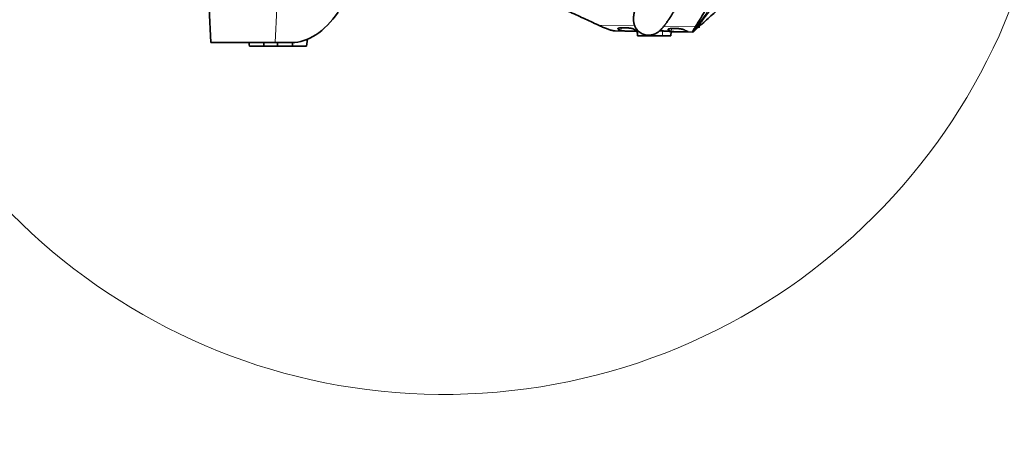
# Model space of a CAD drawing. Header units: millimetres. Extents: x 0 to 14900, y 0 to 10500.
# Tile 34 of 59: x 10162 to 11889, y 4650 to 5412. Entities that reach past the tile are written whole.
import ezdxf

# ---------------------------------------------------------------- set-up
doc = ezdxf.new("R2010")
doc.units = ezdxf.units.MM
doc.header["$LTSCALE"] = 25
doc.styles.add('SLDTEXTSTYLE0', font='TXT', dxfattribs={"width": 0.605})
doc.dimstyles.new('SLDDIMSTYLE1', dxfattribs={"dimtxt": 87.5, "dimasz": 87.5, "dimexe": 0, "dimexo": 0.0625, "dimgap": 21.875, "dimtad": 1, "dimdec": 4, "dimlfac": 25, "dimzin": 12, "dimdsep": 46, "dimtxsty": 'SLDTEXTSTYLE0', "dimsah": 1, "dimcen": 0.09, "dimadec": 1, "dimazin": 3, "dimtfac": 1, "dimtofl": 0, "dimtmove": 0, "dimatfit": 3, "dimfxl": 1, "dimfrac": 2, "dimtolj": 1, "dimtzin": 12, "dimarcsym": 0})

# ---------------------------------------------------------------- blocks, each defined once
blk = doc.blocks.new('_D_7')
at = {"color": 7, "linetype": 'Continuous', "lineweight": 0}
for p, q in [((12304.6, 5821.8), (14452.3, 5821.8)), ((7705.5, 5257.4), (7413.7, 5206))]:
    blk.add_line(p, q, dxfattribs=at)
at = {"color": 7, "linetype": 'Continuous', "lineweight": 18}
blk.add_arc((10906.1, 5821.8), 3508.7, 190, 0, dxfattribs=at)
for points in [[(14414.8, 5821.8), (14401.2, 5734.4), (14426.2, 5734.1)], [(7450.7, 5212.5), (7454.6, 5124.2), (7479.2, 5128.8)]]:
    blk.add_solid(points, dxfattribs=at)
at = {"color": 7, "linetype": 'Continuous', "lineweight": 18, "insert": (11078.2, 2427.9), "char_height": 87.5, "attachment_point": 1, "rotation": 5, "style": 'SLDTEXTSTYLE0'}
blk.add_mtext('170°', dxfattribs=at)

msp = doc.modelspace()

# ---------------------------------------------------------------- linework, layer by layer
at = {"color": 7, "linetype": 'Continuous', "lineweight": 35}
for p, q in [((10493.9457937, 5431.7846161), (10497.0902605, 5371.7846161)), ((11180.5616453, 5400.6838916), (11176.6170785, 5402.5004872)), ((11206.0896757, 5392.2187232), (11244.6366519, 5391.667814)), ((11244.5890714, 5392.5720773), (11245.0514574, 5383.7844721)), ((11283.9626668, 5392.3466839), (11289.0902605, 5392.1929321)), ((11303.7104178, 5383.7839888), (11304.0929076, 5391.0529699)), ((11304.0805567, 5390.8182482), (11342.3274986, 5390.271627)), ((11343.8189426, 5391.2764863), (11343.8333343, 5391.2893542)), ((11353.5825497, 5398.7840681), (11353.6546785, 5400.1548313)), ((10610.067116, 5371.7846161), (10497.0902605, 5371.7846161)), ((10563.5322986, 5371.7846161), (10564.5902605, 5365.7846161)), ((10589.5902605, 5365.7846161), (10590.6482224, 5371.7846161)), ((10638.7359814, 5371.7846161), (10610.067116, 5371.7846161)), ((10613.5322986, 5371.7846161), (10614.5902605, 5365.7846161)), ((10639.5902605, 5365.7846161), (10640.6531977, 5371.8128326)), ((10664.5902605, 5365.7846161), (10666.6950682, 5377.7215741)), ((10564.5902605, 5365.7846161), (10589.5902605, 5365.7846161)), ((10589.5902605, 5365.7846161), (10614.5902605, 5365.7846161)), ((10614.5902605, 5365.7846161), (10639.5902605, 5365.7846161)), ((10639.5902605, 5365.7846161), (10664.5902605, 5365.7846161))]:
    msp.add_line(p, q, dxfattribs=at)
at = {"color": 8, "linetype": 'Continuous', "lineweight": 18}
for p, q in [((10612.8435154, 5431.7846161), (10610.067116, 5371.7846161)), ((11176.6170785, 5402.5004872), (11240.2913992, 5401.5904608)), ((11210.7587834, 5395.7541238), (11210.8271583, 5396.547179)), ((11216.2182676, 5392.6829719), (11216.6545499, 5397.7432502)), ((11246.0194659, 5383.7846161), (11245.5934533, 5392.8127895)), ((11289.0921124, 5383.7846161), (11289.0902605, 5392.1929321)), ((11291.8532624, 5400.8535442), (11347.1667486, 5400.0630099)), ((11298.9956858, 5394.4835619), (11299.0645359, 5395.2821294)), ((11304.455656, 5391.4180478), (11304.8924319, 5396.4840504)), ((11259.0925243, 5383.7846161), (11259.0921305, 5385.4086261))]:
    msp.add_line(p, q, dxfattribs=at)
at = {"color": 7, "linetype": 'Continuous', "lineweight": 18}
for radius in [3200, 1067]:
    msp.add_arc((10906.0902605, 5821.7846161), radius, 190, 170, dxfattribs=at)
at = {"color": 7, "linetype": 'Continuous', "lineweight": 35}
for centre, major_axis, ratio, start_param, end_param in [((10652.3877421, 5601.7846161), (18.9779074, 229.7806958), 0.5291155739, 3.1852652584, 3.8810839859), ((11258.5253025, 5761.5071047), (39.5554614, 369.415764), 0.1889831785, 3.0194538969, 3.1017184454), ((11223.5810439, 5762.0065243), (-26.6264408, 370.3688051), 0.1896565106, 2.9856429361, 3.0628389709), ((11346.7503173, 5760.2462024), (39.5554614, 369.415764), 0.1889831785, 3.0196382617, 3.1018999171), ((11312.0237828, 5760.7425103), (-26.6264408, 370.3688051), 0.1896565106, 2.9858268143, 3.0680864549)]:
    msp.add_ellipse(centre, major_axis=major_axis, ratio=ratio, start_param=start_param, end_param=end_param, dxfattribs=at)
for points, knots in [([(11247.3551288, 5450.2121704), (11247.2377068, 5449.8805575), (11246.6700301, 5448.277375), (11245.7622491, 5445.5667472), (11244.6860096, 5442.2807711), (11243.8696553, 5439.6952174), (11243.263122, 5437.7238363), (11242.8270864, 5436.27656), (11242.4798512, 5435.1024264), (11242.1973754, 5434.1319696), (11241.8586049, 5432.9511142), (11241.4340095, 5431.4356812), (11240.8903288, 5429.4185289), (11240.2976913, 5427.0980223), (11239.6467478, 5424.3009687), (11239.148694, 5421.8166295), (11238.7858164, 5419.6241425), (11238.5424169, 5417.8096269), (11238.3633829, 5415.976781), (11238.2632034, 5414.1782977), (11238.2433127, 5412.5354624), (11238.288722, 5411.0676185), (11238.3854957, 5409.6840737), (11238.5784674, 5407.9940714), (11238.9448713, 5405.9177373), (11239.5310179, 5403.6527267), (11240.280625, 5401.5198661), (11241.0858334, 5399.6877653), (11242.0183645, 5397.9106814), (11243.2159856, 5395.9933842), (11244.811828, 5393.8967411), (11247.0023647, 5391.5841147), (11249.7402183, 5389.347478), (11253.2256764, 5387.2840776), (11256.9071651, 5385.8266626), (11260.5308729, 5384.9824604), (11263.8611585, 5384.6779919), (11266.8031635, 5384.7531956), (11269.7151028, 5385.1338315), (11272.9076922, 5385.9250568), (11276.0329471, 5387.123938), (11279.0315177, 5388.6885929), (11281.5889136, 5390.3901869), (11283.5044412, 5391.9173397), (11284.9512924, 5393.1960954), (11286.469117, 5394.6579547), (11288.0178888, 5396.2844099), (11289.5764541, 5398.0474065), (11291.0749668, 5399.8547832), (11292.3357645, 5401.4534927), (11293.2991452, 5402.7163393), (11294.0366384, 5403.7037401), (11294.7560648, 5404.6833076), (11295.5939771, 5405.8441221), (11296.7968577, 5407.5438714), (11298.2611572, 5409.6685365), (11299.8350488, 5412.0163973), (11301.190252, 5414.0797053), (11302.3961372, 5415.9441338), (11303.5732559, 5417.7885377), (11305.2242379, 5420.4078147), (11307.5125197, 5424.1041013), (11310.6248835, 5429.2438396), (11314.2129748, 5435.2941064), (11318.2415602, 5442.2195785), (11322.6543339, 5449.9392213), (11327.4174401, 5458.4046884), (11331.9018338, 5466.491786), (11336.0176701, 5473.9987199), (11339.6879563, 5480.7515175), (11343.4223012, 5487.6807293), (11347.048005, 5494.4628871), (11350.383735, 5500.7479508), (11353.2781399, 5506.2356061), (11355.7304698, 5510.9092301), (11357.7449644, 5514.7646156), (11359.3980753, 5517.9392685), (11360.8769023, 5520.7870363), (11362.574454, 5524.0645199), (11364.6259737, 5528.0392555), (11366.963131, 5532.5867808), (11369.3132938, 5537.1793795), (11371.6733007, 5541.8109704), (11374.0330068, 5546.46208), (11376.5609324, 5551.4665676), (11379.3917626, 5557.0976265), (11382.7004548, 5563.7171333), (11386.4817009, 5571.3332655), (11390.6389941, 5579.7727335), (11395.1420889, 5588.9949533), (11399.9552935, 5598.9496071), (11405.1225784, 5609.7577345), (11410.6074989, 5621.3806932), (11416.3632301, 5633.7620434), (11422.0323733, 5646.172134), (11427.5421881, 5658.4657244), (11432.8220058, 5670.4960117), (11438.0910172, 5682.7950561), (11443.2608975, 5695.2752647), (11447.3527049, 5705.4194127), (11449.6234044, 5711.4318996), (11450.2934522, 5713.2060901)], [0, 0, 0, 0, 0.0042899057, 0.02073954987, 0.03516802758, 0.04753760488, 0.05547634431, 0.06223206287, 0.06780254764, 0.0722253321, 0.07642395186, 0.0851653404, 0.0945589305, 0.10673712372, 0.12028241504, 0.13518964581, 0.14380354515, 0.15220199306, 0.16039519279, 0.16830456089, 0.17522776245, 0.18101528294, 0.18569051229, 0.19043915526, 0.19602818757, 0.20235968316, 0.20805659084, 0.21268684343, 0.21645872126, 0.2207925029, 0.22590928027, 0.231616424, 0.23906246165, 0.24655309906, 0.2539482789, 0.2609972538, 0.26750543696, 0.27341154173, 0.27988397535, 0.28735139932, 0.29580677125, 0.30278397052, 0.30999992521, 0.31712712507, 0.32448707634, 0.33258437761, 0.34142894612, 0.35103117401, 0.3602347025, 0.36791225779, 0.37287887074, 0.3769096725, 0.38087069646, 0.38579434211, 0.39169021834, 0.40170345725, 0.410311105, 0.41707470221, 0.42307258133, 0.42901070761, 0.43498300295, 0.44776682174, 0.46221774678, 0.47841464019, 0.49595558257, 0.51441781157, 0.53382645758, 0.55419637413, 0.56802621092, 0.58226588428, 0.59691124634, 0.61106003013, 0.623684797, 0.63474423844, 0.64371047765, 0.6512391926, 0.65731687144, 0.66219877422, 0.66776732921, 0.67627429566, 0.68507113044, 0.69377711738, 0.70238850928, 0.71126077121, 0.71993724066, 0.73037330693, 0.74255884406, 0.75647514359, 0.7720916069, 0.78840556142, 0.80614701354, 0.82524049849, 0.84558697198, 0.86705974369, 0.88949979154, 0.90935667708, 0.92963732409, 0.95018706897, 0.97083599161, 0.99139415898, 1, 1, 1, 1]), ([(11176.6170785, 5402.5004872), (11167.9240206, 5406.5039028), (11150.5378871, 5414.5107421), (11128.4501666, 5424.6759555), (11113.2785272, 5431.6461921), (11105.3835494, 5435.2911709), (11100.6295625, 5437.446473), (11096.7532457, 5439.3651249), (11093.5254775, 5441.1794325), (11090.8256022, 5442.8845541), (11088.4417529, 5444.6039861), (11086.3708998, 5446.3422208), (11084.6285941, 5448.0899975), (11083.2322584, 5449.8483837), (11082.1632761, 5451.6111498), (11081.753387, 5452.7815694), (11081.5475979, 5453.3691905)], [0, 0, 0, 0, 0.2380883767, 0.4761772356, 0.6045928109, 0.6527485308, 0.6928783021, 0.7330370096, 0.7658115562, 0.7985865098, 0.8316876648, 0.8647890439, 0.8983674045, 0.931945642, 0.9658326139, 1, 1, 1, 1]), ([(11401.0807027, 5442.9735458), (11400.3919959, 5442.3563509), (11394.6922444, 5437.248434), (11382.3820801, 5426.0777915), (11363.9682768, 5409.4670431), (11350.5433929, 5397.3471494), (11343.8333343, 5391.2893542)], [0, 0, 0, 0, 0.0358267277, 0.2965027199, 0.6483762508, 1, 1, 1, 1]), ([(11368.5920103, 5441.4291464), (11368.76892, 5440.8479571), (11369.1231427, 5439.6842535), (11369.1933287, 5437.9550994), (11368.9192333, 5436.2400875), (11368.2574206, 5434.5398782), (11367.2154512, 5432.8631837), (11365.8380965, 5430.618084), (11362.1326581, 5424.5450278), (11355.7938808, 5414.1729851), (11350.1388143, 5404.9239268), (11347.1667486, 5400.0630099)], [0, 0, 0, 0, 0.04004272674, 0.08017674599, 0.12059305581, 0.16110632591, 0.20207300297, 0.24304586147, 0.32499011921, 0.64524313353, 1, 1, 1, 1]), ([(11203.9516002, 5392.4015087), (11203.2526822, 5392.5182102), (11201.8535824, 5392.7518242), (11199.3764447, 5393.3816658), (11196.6292518, 5394.2129337), (11193.7070903, 5395.2228824), (11190.6569565, 5396.3753305), (11187.5084474, 5397.6475578), (11184.1617848, 5399.0686656), (11181.7621816, 5400.1452632), (11180.5616453, 5400.6838916)], [0, 0, 0, 0, 0.1319629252, 0.2641644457, 0.3961262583, 0.5283161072, 0.6458609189, 0.7635588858, 0.8817070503, 1, 1, 1, 1]), ([(11206.0898139, 5392.2299512), (11206.0368428, 5392.2270027), (11205.4499563, 5392.1943341), (11204.6653707, 5392.3028172), (11203.9516002, 5392.4015087)], [0, 0, 0, 0, 0.09025786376, 1, 1, 1, 1]), ([(11210.7587834, 5395.7541238), (11210.6963723, 5395.8130955), (11210.5711171, 5395.9314481), (11210.5132098, 5396.1124261), (11210.5546367, 5396.2952557), (11210.7063131, 5396.4760456), (11210.9616267, 5396.6522534), (11211.3186315, 5396.823215), (11211.782403, 5396.9895966), (11212.3446343, 5397.1465177), (11212.995, 5397.2917808), (11213.7299151, 5397.424769), (11214.5595301, 5397.5460762), (11215.7528583, 5397.6850861), (11217.0798587, 5397.7915932), (11218.5063392, 5397.8618296), (11219.6193843, 5397.8956462), (11221.132878, 5397.9152733), (11222.693969, 5397.8980079), (11224.2713235, 5397.8441996), (11225.8428911, 5397.7674346), (11227.4019766, 5397.6573511), (11229.1225573, 5397.4984815), (11230.6591277, 5397.3276094), (11232.0541729, 5397.1379713), (11233.5292586, 5396.9069874), (11234.7053227, 5396.6909279), (11235.7959944, 5396.4541499), (11236.5453497, 5396.2710468), (11237.2144702, 5396.085211), (11237.8008181, 5395.897724), (11238.298039, 5395.7093835), (11238.7008739, 5395.5246744), (11238.8846687, 5395.4059406), (11238.9743535, 5395.348003)], [0, 0, 0, 0, 0.0274214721, 0.0550332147, 0.0832451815, 0.1116645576, 0.139092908, 0.1667134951, 0.194944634, 0.2233893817, 0.2505601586, 0.277926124, 0.3059162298, 0.3341262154, 0.3874693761, 0.4145669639, 0.4420840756, 0.4680420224, 0.5205093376, 0.5470765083, 0.572726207, 0.6245312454, 0.6507358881, 0.6905863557, 0.7331966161, 0.755406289, 0.8085540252, 0.83551144, 0.8628395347, 0.8899607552, 0.9172663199, 0.9451511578, 0.9732358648, 1, 1, 1, 1]), ([(11244.6221279, 5391.9438409), (11244.6201944, 5391.9435507), (11244.4649512, 5391.9202429), (11244.0439258, 5391.8969641), (11243.406941, 5391.8683718), (11242.7961316, 5391.8509981), (11242.0728396, 5391.8379006), (11241.2588032, 5391.8297799), (11240.0791484, 5391.825191), (11238.7594383, 5391.8288227), (11237.3333441, 5391.8389333), (11235.842764, 5391.8529434), (11234.2696354, 5391.8721202), (11232.6534798, 5391.8954895), (11231.4223202, 5391.9151364), (11230.1895577, 5391.936705), (11228.965227, 5391.9601667), (11227.7394502, 5391.985992), (11226.5370923, 5392.0140563), (11225.3680076, 5392.0444833), (11224.2412579, 5392.0774112), (11223.1477505, 5392.1136449), (11221.7687465, 5392.1659947), (11220.5082666, 5392.2253586), (11219.3970412, 5392.292208), (11218.5078236, 5392.3560797), (11217.609377, 5392.4382912), (11216.9419846, 5392.5255566), (11216.4818824, 5392.6084967), (11216.3130602, 5392.6561916), (11216.2182676, 5392.6829719)], [0, 0, 0, 0, 0.0006548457, 0.05257825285, 0.07982831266, 0.11102777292, 0.14244681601, 0.17420562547, 0.20643017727, 0.26880973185, 0.30047202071, 0.33259459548, 0.39503044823, 0.42672059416, 0.45887173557, 0.49004934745, 0.52144511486, 0.55317792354, 0.58537318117, 0.61656179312, 0.64796836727, 0.67971255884, 0.71191851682, 0.77449060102, 0.80624963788, 0.83846958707, 0.88652698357, 0.93818779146, 0.96529283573, 1, 1, 1, 1]), ([(11244.597402, 5392.517779), (11244.5964973, 5392.5322789), (11244.5950209, 5392.555943), (11244.6339888, 5392.5886348), (11244.6799981, 5392.615387), (11244.7618632, 5392.6500479), (11244.9003556, 5392.6923593), (11245.1284539, 5392.7419611), (11245.3670855, 5392.7820511), (11245.5367164, 5392.8050852), (11245.5934533, 5392.8127895)], [0, 0, 0, 0, 0.140430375, 0.229184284, 0.3182373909, 0.4022682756, 0.5711071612, 0.7415253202, 0.9135472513, 1, 1, 1, 1]), ([(11289.0902605, 5392.1929321), (11289.5062366, 5392.1799077), (11290.762656, 5392.1405685), (11292.4333008, 5392.0693778), (11294.0462345, 5391.9870242), (11295.2202734, 5391.9199069), (11296.3455426, 5391.8489624), (11297.4309329, 5391.7739632), (11298.4550021, 5391.696891), (11299.4094869, 5391.6189543), (11300.2880913, 5391.5413347), (11301.0961213, 5391.4639287), (11301.8157327, 5391.3887724), (11302.4423245, 5391.3168925), (11302.9723843, 5391.2491293), (11303.4086205, 5391.1852541), (11303.7411511, 5391.1267809), (11303.9638024, 5391.0745213), (11304.0811163, 5391.0330471), (11304.0789523, 5391.0115534), (11304.0780914, 5391.0030023)], [0, 0, 0, 0, 0.0528805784, 0.1597211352, 0.2142839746, 0.2671150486, 0.3203136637, 0.3740835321, 0.428632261, 0.4816023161, 0.5349418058, 0.5888545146, 0.6435540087, 0.6965563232, 0.7499302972, 0.8038805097, 0.858620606, 0.9115248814, 0.9648008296, 1, 1, 1, 1]), ([(11298.9956858, 5394.4835619), (11298.9327776, 5394.5429221), (11298.8065245, 5394.6620545), (11298.7481507, 5394.8442711), (11298.7898965, 5395.0283848), (11298.942758, 5395.210474), (11299.2000584, 5395.3879736), (11299.5598242, 5395.5602113), (11300.0271755, 5395.7278608), (11300.5937545, 5395.8860053), (11301.2491649, 5396.0324247), (11301.9898032, 5396.1664918), (11302.8258825, 5396.2887977), (11304.0285186, 5396.4289686), (11305.3658829, 5396.5363837), (11306.8035186, 5396.6072297), (11307.925254, 5396.6413447), (11309.4505336, 5396.6611535), (11311.0237614, 5396.6437571), (11312.6133614, 5396.5895078), (11314.1970937, 5396.51211), (11315.7682264, 5396.4011186), (11317.5021085, 5396.2409462), (11319.0505654, 5396.0686818), (11320.4564096, 5395.8775184), (11321.9429476, 5395.6446981), (11323.1281645, 5395.4269469), (11324.2273423, 5395.1883575), (11324.9825489, 5395.0038781), (11325.6569012, 5394.8166728), (11326.2478396, 5394.6278341), (11326.7489559, 5394.4381705), (11327.1549713, 5394.2521872), (11327.340213, 5394.1326632), (11327.4306119, 5394.0743349)], [0, 0, 0, 0, 0.0274224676, 0.0550352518, 0.0832483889, 0.1116689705, 0.1390962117, 0.1667156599, 0.1949455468, 0.2233889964, 0.250560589, 0.27792737, 0.3059182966, 0.334129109, 0.3874742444, 0.4145728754, 0.4420910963, 0.4680486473, 0.5205152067, 0.5470820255, 0.5727302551, 0.6245323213, 0.6507354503, 0.6905841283, 0.733192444, 0.7554010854, 0.8085485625, 0.8355058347, 0.8628337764, 0.8899551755, 0.9172609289, 0.9451460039, 0.9732309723, 1, 1, 1, 1]), ([(11333.4196856, 5391.0029728), (11333.5432804, 5390.9555618), (11333.7296057, 5390.8840872), (11333.6987181, 5390.8051934), (11333.5572124, 5390.7427508), (11333.2027304, 5390.6813943), (11332.6482491, 5390.6364677), (11331.8519063, 5390.5982774), (11330.9972097, 5390.5763533), (11329.9418898, 5390.5639464), (11329.0691488, 5390.5594144), (11328.1281769, 5390.5591784), (11327.129526, 5390.5626775), (11326.0622425, 5390.5696031), (11324.9466406, 5390.5795246), (11323.7916951, 5390.5920643), (11322.6084573, 5390.6068718), (11321.386583, 5390.6239997), (11320.1496619, 5390.6431431), (11318.9085048, 5390.6641767), (11317.6733823, 5390.6870549), (11316.4341387, 5390.7122258), (11315.2156623, 5390.7395598), (11314.0280802, 5390.7691817), (11312.8805171, 5390.8012256), (11311.7639719, 5390.8364873), (11310.3516145, 5390.8874532), (11309.054339, 5390.9453163), (11307.9035465, 5391.010644), (11306.8577275, 5391.0813098), (11305.977464, 5391.1601622), (11305.2872642, 5391.2467073), (11304.7990905, 5391.3246699), (11304.5815173, 5391.3838268), (11304.455656, 5391.4180478)], [0, 0, 0, 0, 0.0531417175, 0.0801138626, 0.1074789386, 0.1482137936, 0.192012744, 0.2149983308, 0.2678316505, 0.2946512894, 0.3218640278, 0.348157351, 0.3746345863, 0.4013243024, 0.4284510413, 0.454740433, 0.4812135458, 0.5079706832, 0.5351173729, 0.5614326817, 0.5879319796, 0.6147157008, 0.6418891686, 0.6682218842, 0.6947384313, 0.7215401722, 0.7487317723, 0.8015710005, 0.8283903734, 0.8555997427, 0.9085134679, 0.9353686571, 0.9626121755, 1, 1, 1, 1]), ([(11342.5890234, 5392.0735284), (11342.4790641, 5391.8221704), (11342.2590677, 5391.3192765), (11342.1001502, 5390.7916832), (11342.0673793, 5390.43128), (11342.2111287, 5390.2139188), (11342.6665828, 5390.3221467), (11343.4344848, 5390.9580933), (11343.8189426, 5391.2764863)], [0, 0, 0, 0, 0.1295708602, 0.2592334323, 0.3888047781, 0.5184716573, 0.7589180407, 1, 1, 1, 1]), ([(11347.1667486, 5400.0630099), (11346.6260583, 5399.1830096), (11345.5439367, 5397.4218031), (11344.2681859, 5395.2531748), (11343.235891, 5393.4093912), (11342.8047558, 5392.5190429), (11342.5890234, 5392.0735284)], [0, 0, 0, 0, 0.2491079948, 0.4985573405, 0.7490869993, 1, 1, 1, 1]), ([(11353.571808, 5398.7846161), (11353.5749251, 5398.7846161), (11353.5889724, 5398.7846161), (11353.5073789, 5398.7846161), (11353.3271888, 5398.7846161), (11353.0369872, 5398.7846161), (11352.6520131, 5398.7846161), (11352.3092948, 5398.7846161), (11352.136728, 5398.7846161)], [0, 0, 0, 0, 0.0545870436, 0.2459993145, 0.4318430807, 0.6189893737, 0.8081521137, 1, 1, 1, 1]), ([(11245.0540756, 5383.7846161), (11245.0563391, 5383.7846161), (11245.0610968, 5383.7846161), (11245.1326845, 5383.7846161), (11245.2368033, 5383.7846161), (11245.3713939, 5383.7846161), (11245.5872237, 5383.7846161), (11245.8100445, 5383.7846161), (11245.9669846, 5383.7846161), (11246.0194659, 5383.7846161)], [0, 0, 0, 0, 0.1623899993, 0.341330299, 0.4225800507, 0.58578937, 0.7504381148, 0.91654567, 1, 1, 1, 1]), ([(11246.0194659, 5383.7846161), (11246.4164652, 5383.7846161), (11247.2104822, 5383.7846161), (11248.8331052, 5383.7846161), (11250.7234218, 5383.7846161), (11252.8558813, 5383.7846161), (11255.1709282, 5383.7846161), (11257.2805271, 5383.7846161), (11258.5972906, 5383.7846161), (11259.0925243, 5383.7846161)], [0, 0, 0, 0, 0.1510562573, 0.3021195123, 0.4531240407, 0.6041358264, 0.7562258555, 0.9083167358, 1, 1, 1, 1]), ([(11259.0925243, 5383.7846161), (11262.1367571, 5383.7846161), (11268.2252227, 5383.7846161), (11278.2250846, 5383.7846161), (11285.1807172, 5383.7846161), (11289.0921124, 5383.7846161)], [0, 0, 0, 0, 0.3044276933, 0.6088553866, 1, 1, 1, 1]), ([(11289.0921124, 5383.7846161), (11289.4967532, 5383.7846161), (11290.3088288, 5383.7846161), (11291.5292759, 5383.7846161), (11292.7474999, 5383.7846161), (11293.9370776, 5383.7846161), (11295.0843119, 5383.7846161), (11296.1875587, 5383.7846161), (11297.2533883, 5383.7846161), (11298.257059, 5383.7846161), (11299.1873356, 5383.7846161), (11300.0409763, 5383.7846161), (11300.8257613, 5383.7846161), (11301.7504, 5383.7846161), (11302.4987972, 5383.7846161), (11303.0557007, 5383.7846161), (11303.475519, 5383.7846161), (11303.6995168, 5383.7846161), (11303.6988887, 5383.7846161), (11303.6987348, 5383.7846161)], [0, 0, 0, 0, 0.0530869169, 0.106540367, 0.1611499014, 0.2161598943, 0.2692475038, 0.322705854, 0.3773419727, 0.4323861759, 0.4853478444, 0.5386839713, 0.5926032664, 0.6473235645, 0.7527234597, 0.8062266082, 0.860513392, 0.9658065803, 1, 1, 1, 1])]:
    msp.add_open_spline(points, degree=3, knots=knots, dxfattribs=at)
at = {"color": 8, "linetype": 'Continuous', "lineweight": 18}
for points, knots in [([(11342.5890234, 5392.0735284), (11345.295481, 5395.4945175), (11350.8934718, 5402.5704331), (11359.2106106, 5413.6891951), (11367.6040158, 5425.4134198), (11375.657745, 5437.2411731), (11383.1421551, 5448.7870487), (11389.936614, 5459.7310346), (11394.1522765, 5466.9157858), (11396.1856449, 5470.3812543)], [0, 0, 0, 0, 0.13776817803, 0.28495735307, 0.43850395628, 0.59315578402, 0.73687516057, 0.87308525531, 1, 1, 1, 1]), ([(11343.8189426, 5391.2764863), (11349.4853536, 5398.2255363), (11360.8262618, 5412.1335527), (11375.6734322, 5432.5598723), (11388.8812559, 5452.0774775), (11396.5024107, 5464.5130136), (11400.3096079, 5470.7252661)], [0, 0, 0, 0, 0.2756646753, 0.5517227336, 0.776060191, 1, 1, 1, 1])]:
    msp.add_open_spline(points, degree=3, knots=knots, dxfattribs=at)

# ---------------------------------------------------------------- dimensions: what is measured, and where the dimension line sits
at = {"color": 7, "linetype": 'Continuous', "lineweight": 18}
dim = msp.add_angular_dim_2l(base=(11211.8965342, 2326.4029129), line1=((9855.300388, 5636.5020105), (7754.7054508, 5266.1104475)), line2=((12254.6391346, 5821.7846161), (9557.5413863, 5821.7846161)), dimstyle='SLDDIMSTYLE1', dxfattribs=at)
dim.commit()
dim.dimension.update_dxf_attribs({"geometry": '_D_7', "text_midpoint": (11211.8965342, 2326.4029129), "dimtype": 162})

doc.saveas('drawing.dxf')
